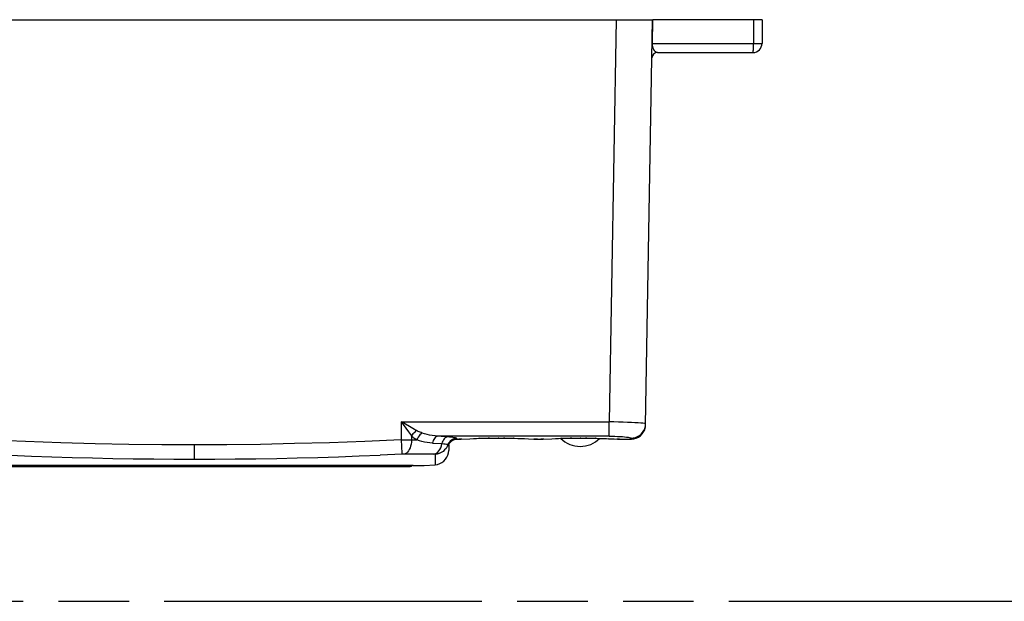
# Model space of a CAD drawing. Header units: millimetres. Extents: x 0 to 210, y 0 to 297.
# Tile 4 of 16: x 77 to 104, y 133 to 149. Entities that reach past the tile are written whole.
import ezdxf

# ---------------------------------------------------------------- set-up
doc = ezdxf.new("R2010")
doc.units = ezdxf.units.MM
doc.header["$LTSCALE"] = 19.36
doc.linetypes.add('PHANTOM', pattern=[0.8, 0.45, -0.05, 0.1, -0.05, 0.1, -0.05])
doc.layers.get('0').update_dxf_attribs({"linetype": 'CONTINUOUS'})
doc.layers.add('DEFAULT_3', color=7, linetype='PHANTOM')

msp = doc.modelspace()

# ---------------------------------------------------------------- linework, layer by layer
at = {"color": 7, "linetype": 'Continuous'}
for p, q in [((65.5, 148.625), (94.5, 148.625)), ((94.30613, 137.51805), (94.5, 148.625)), ((97.5, 148.625), (94.50632, 148.625)), ((97.5, 148.625), (97.5, 147.975)), ((94.6317, 147.725), (97.25, 147.725)), ((88.90732, 136.96561), (88.9047, 136.81526)), ((88.90752, 136.97674), (88.90782, 136.9939)), ((89.13151, 137.125), (89.18664, 137.125)), ((89.21311, 137.1256), (89.22439, 137.12603)), ((89.22439, 137.12603), (89.24443, 137.12687)), ((89.24443, 137.12687), (89.48138, 137.138)), ((89.48138, 137.138), (89.58875, 137.14248)), ((89.58875, 137.14248), (89.66937, 137.14545)), ((89.66937, 137.14545), (89.7569, 137.14827)), ((89.7569, 137.14827), (89.85077, 137.15082)), ((89.85077, 137.15082), (89.95039, 137.15298)), ((89.95039, 137.15298), (90.02852, 137.15426)), ((90.02852, 137.15426), (90.10921, 137.1552)), ((90.10921, 137.1552), (90.19196, 137.15575)), ((90.19196, 137.15575), (90.28231, 137.15589)), ((90.28231, 137.15589), (90.36599, 137.15558)), ((90.36599, 137.15558), (90.44811, 137.15487)), ((90.44811, 137.15487), (90.52817, 137.15379)), ((90.52817, 137.15379), (90.60569, 137.15237)), ((90.60569, 137.15237), (90.7045, 137.15006)), ((90.7045, 137.15006), (90.79742, 137.14738)), ((90.79742, 137.14738), (90.88371, 137.14445)), ((90.88371, 137.14445), (90.98151, 137.14066)), ((90.98151, 137.14066), (91.09855, 137.13552)), ((91.09855, 137.13552), (91.24373, 137.12858)), ((91.24373, 137.12858), (91.29108, 137.12642)), ((91.29108, 137.12642), (91.30895, 137.12571)), ((91.30895, 137.12571), (91.31885, 137.12537)), ((91.31885, 137.12537), (91.32731, 137.12514)), ((91.33836, 137.125), (91.43664, 137.125)), ((91.46311, 137.1256), (91.47439, 137.12603)), ((91.47439, 137.12603), (91.49443, 137.12687)), ((91.49443, 137.12687), (91.73138, 137.138)), ((91.73138, 137.138), (91.83875, 137.14248)), ((91.83875, 137.14248), (91.91937, 137.14545)), ((91.91937, 137.14545), (92.0069, 137.14827)), ((92.0069, 137.14827), (92.10077, 137.15082)), ((92.10077, 137.15082), (92.20039, 137.15298)), ((92.20039, 137.15298), (92.27852, 137.15426)), ((92.27852, 137.15426), (92.35921, 137.1552)), ((92.35921, 137.1552), (92.44196, 137.15575)), ((92.44196, 137.15575), (92.53231, 137.15589)), ((92.53231, 137.15589), (92.61599, 137.15558)), ((92.61599, 137.15558), (92.69811, 137.15487)), ((92.69811, 137.15487), (92.77817, 137.15379)), ((92.77817, 137.15379), (92.85569, 137.15237)), ((92.85569, 137.15237), (92.9545, 137.15006)), ((92.9545, 137.15006), (93.04742, 137.14738)), ((93.04742, 137.14738), (93.13371, 137.14445)), ((93.13371, 137.14445), (93.23151, 137.14066)), ((93.23151, 137.14066), (93.28457, 137.1384)), ((93.55895, 137.12571), (93.56885, 137.12537)), ((93.56885, 137.12537), (93.57731, 137.12514)), ((93.58836, 137.125), (93.90619, 137.125)), ((93.90619, 137.125), (93.91664, 137.12514)), ((87.92748, 136.39884), (75.70256, 136.39884)), ((88.23088, 136.39907), (88.53614, 136.4231)), ((76, 136.375), (87.85, 136.375))]:
    msp.add_line(p, q, dxfattribs=at)
at = {"color": 9, "linetype": 'Continuous'}
for p, q in [((93.50015, 148.625), (93.30766, 137.59711)), ((97.26852, 148.625), (97.26852, 147.975)), ((94.49441, 147.975), (97.5, 147.975)), ((87.60597, 137.59711), (93.30766, 137.59711)), ((87.60597, 137.59711), (87.60597, 137.10323)), ((87.82623, 137.47159), (87.60696, 137.59711)), ((87.60696, 137.59711), (87.65801, 137.52515)), ((87.65801, 137.52515), (87.80091, 137.32685)), ((93.30766, 137.20631), (93.30766, 137.59711)), ((87.80091, 137.32685), (87.88469, 137.21197)), ((87.96404, 137.39366), (87.82623, 137.47159)), ((87.88468, 137.21199), (87.88413, 137.10451)), ((88.02441, 137.36011), (87.96404, 137.39366)), ((88.69654, 137.19892), (88.60683, 137.20631)), ((93.30766, 137.20631), (88.60684, 137.20631)), ((81.925, 136.96796), (81.925, 136.57592)), ((87.60497, 137.10345), (87.62081, 136.73777)), ((87.60498, 137.10319), (87.88412, 137.10451)), ((87.88413, 137.10451), (88.03026, 137.10451)), ((88.45778, 137.01685), (88.71947, 137.00349)), ((88.87311, 137.18498), (88.69654, 137.19892)), ((88.88895, 136.95963), (88.88779, 136.97812)), ((89.1991, 137.12518), (89.18676, 137.125)), ((89.23733, 137.12656), (89.23065, 137.12628)), ((89.26192, 137.12779), (89.24443, 137.12687)), ((89.7569, 137.14827), (89.7216, 137.14739)), ((89.85077, 137.15082), (89.84909, 137.15098)), ((90.02852, 137.15426), (89.98343, 137.15378)), ((90.28231, 137.15589), (90.2625, 137.15612)), ((90.2625, 137.15591), (90.2625, 137.15612)), ((90.44811, 137.15487), (90.4051, 137.1555)), ((90.7045, 137.15006), (90.67854, 137.15092)), ((91.33821, 137.125), (91.32731, 137.12514)), ((91.4491, 137.12518), (91.43676, 137.125)), ((91.48733, 137.12656), (91.48065, 137.12628)), ((91.51192, 137.12779), (91.49443, 137.12687)), ((92.0069, 137.14827), (91.9716, 137.14739)), ((92.10077, 137.15082), (92.09909, 137.15098)), ((92.27852, 137.15426), (92.23343, 137.15378)), ((92.53231, 137.15589), (92.5125, 137.15612)), ((92.5125, 137.15591), (92.5125, 137.15612)), ((92.69811, 137.15487), (92.6551, 137.1555)), ((92.9545, 137.15006), (92.92854, 137.15092)), ((93.28457, 137.1384), (93.28106, 137.13874)), ((93.53428, 137.12671), (93.51502, 137.1277)), ((93.58821, 137.125), (93.57731, 137.12514)), ((93.9063, 137.125), (93.90669, 137.1542)), ((87.62081, 136.73777), (87.62205, 136.71139)), ((88.49368, 136.71272), (87.6781, 136.71272)), ((87.92748, 136.39884), (88.23088, 136.39907)), ((88.53361, 136.49236), (88.53479, 136.4572)), ((88.53479, 136.4572), (88.5355, 136.43857))]:
    msp.add_line(p, q, dxfattribs=at)
for points in [[(94.50454, 147.87688), (94.5032, 147.88255), (94.50196, 147.88824), (94.50081, 147.89397), (94.49975, 147.89974), (94.49878, 147.90557), (94.4979, 147.91147), (94.4971, 147.91747), (94.49639, 147.92359), (94.49577, 147.92986), (94.49525, 147.93625), (94.49483, 147.94275), (94.49452, 147.94931), (94.49433, 147.95589), (94.49425, 147.96241), (94.49427, 147.96877), (94.50632, 148.625)], [(94.6317, 147.725), (94.62225, 147.72566), (94.61353, 147.72748), (94.60536, 147.7302), (94.59771, 147.73361), (94.59056, 147.7376), (94.58388, 147.74201), (94.57762, 147.74679), (94.57176, 147.75183), (94.56628, 147.75709), (94.56113, 147.76251), (94.55631, 147.76806), (94.55178, 147.77371), (94.54753, 147.77942), (94.54354, 147.78518), (94.53979, 147.79097), (94.53626, 147.79678), (94.53296, 147.80259), (94.52985, 147.8084), (94.52693, 147.8142), (94.52418, 147.81998), (94.52161, 147.82575), (94.51919, 147.83149), (94.51691, 147.83721), (94.51478, 147.84292), (94.51278, 147.8486), (94.51091, 147.85427), (94.50915, 147.85993), (94.50751, 147.86557), (94.50597, 147.87122), (94.50454, 147.87688)], [(97.25, 147.725), (97.2529, 147.72808), (97.25572, 147.73724), (97.25841, 147.75225), (97.26088, 147.77275), (97.26309, 147.79822), (97.26498, 147.82805), (97.2665, 147.8615), (97.26761, 147.89775), (97.26829, 147.93589), (97.26852, 147.975)], [(94.27265, 137.55554), (94.2307, 137.56068), (94.17296, 137.56602), (94.10027, 137.57144), (94.01397, 137.57675), (93.91572, 137.58175), (93.80709, 137.5863), (93.68978, 137.59022), (93.56594, 137.59341), (93.43785, 137.5957), (93.30766, 137.59711)], [(93.90668, 137.1542), (93.96838, 137.15898), (94.02859, 137.17319), (94.08428, 137.1957), (94.13573, 137.22612), (94.18288, 137.26463), (94.2241, 137.31047), (94.25817, 137.36283), (94.28392, 137.42063), (94.30038, 137.48282), (94.30662, 137.54645)], [(94.30662, 137.54643), (94.29812, 137.55082), (94.27265, 137.55554)], [(88.02441, 137.36011), (87.99851, 137.3406), (87.97282, 137.31827), (87.94824, 137.29388), (87.92507, 137.26772), (87.90362, 137.2401), (87.88468, 137.21199)], [(88.03026, 137.10451), (88.00347, 137.12098), (87.97768, 137.13803), (87.95291, 137.15569), (87.92916, 137.17391), (87.90641, 137.19268), (87.88468, 137.21199)], [(88.17342, 137.29397), (88.147, 137.30372), (88.12119, 137.31397), (88.09597, 137.32472), (88.0714, 137.33599), (88.04756, 137.34779), (88.02441, 137.36011)], [(88.17342, 137.29397), (88.14554, 137.27212), (88.11798, 137.24506), (88.09214, 137.21409), (88.06846, 137.17976), (88.04746, 137.14259), (88.03026, 137.10451)], [(88.60684, 137.20631), (88.52972, 137.21229), (88.45463, 137.22195), (88.38164, 137.23517), (88.31053, 137.25176), (88.2411, 137.27144), (88.17342, 137.29397)], [(88.60684, 137.20626), (88.58252, 137.20009), (88.55851, 137.1879), (88.53587, 137.17019), (88.51498, 137.14735), (88.49632, 137.11993), (88.48032, 137.08853), (88.46729, 137.05365), (88.45779, 137.01684)], [(93.30766, 137.20631), (93.38546, 137.20575), (93.46087, 137.20415), (93.53458, 137.20152), (93.60457, 137.19797)], [(81.925, 136.96771), (81.03865, 136.97152), (80.13288, 136.98274), (79.20769, 137.00145), (78.26311, 137.02738), (77.2992, 137.06023), (76.31593, 137.10011)], [(87.60597, 137.10323), (86.60917, 137.06243), (85.63239, 137.02881), (84.67568, 137.00227), (83.73893, 136.98311), (82.82202, 136.97162), (81.925, 136.96771)], [(87.88413, 137.10451), (87.88111, 137.04556), (87.8734, 136.98885), (87.86145, 136.93583), (87.84544, 136.88649), (87.82531, 136.84104), (87.80144, 136.80086), (87.77417, 136.76697), (87.74408, 136.74044), (87.71183, 136.72215), (87.6781, 136.71272)], [(88.45778, 137.01685), (88.38467, 137.02252), (88.31257, 137.0317), (88.24138, 137.0444), (88.17082, 137.06072), (88.10053, 137.08076), (88.03026, 137.10451)], [(88.49367, 136.71272), (88.53187, 136.72203), (88.56858, 136.74017), (88.60287, 136.76651), (88.63436, 136.80069), (88.66263, 136.84255), (88.6867, 136.89108), (88.70582, 136.94511), (88.71947, 137.00349)], [(88.71946, 137.0035), (88.7686, 136.99944), (88.81025, 136.99521), (88.84359, 136.99077), (88.86791, 136.98633), (88.88277, 136.98212), (88.88777, 136.97813)], [(88.8731, 137.18498), (88.84826, 137.17947), (88.82373, 137.16811), (88.80055, 137.15138), (88.77911, 137.12962), (88.75987, 137.10332), (88.74326, 137.07306), (88.7296, 137.0393), (88.71947, 137.00349)], [(89.12405, 137.14618), (89.08568, 137.14322), (89.04779, 137.13428), (89.01204, 137.11972), (88.97901, 137.09987), (88.94942, 137.07518), (88.92395, 137.0462), (88.90311, 137.01337), (88.86439, 136.92397)], [(89.12405, 137.14618), (89.1212, 137.15009), (89.10938, 137.15449), (89.08838, 137.15956), (89.05881, 137.16498), (89.02042, 137.17041), (88.97556, 137.17571), (88.92673, 137.18057), (88.87311, 137.18498)], [(88.90736, 136.96761), (88.90516, 136.95058), (88.90086, 136.94247), (88.89611, 136.94167), (88.89188, 136.94735), (88.88895, 136.95963)], [(89.1316, 137.125), (89.12694, 137.13014), (89.12405, 137.14618)], [(89.22439, 137.12603), (89.21612, 137.12578), (89.20341, 137.12529)], [(91.28428, 137.12671), (91.26502, 137.1277), (91.24373, 137.12858)], [(91.32324, 137.12524), (91.31023, 137.12573), (91.29108, 137.12642)], [(91.47439, 137.12603), (91.46612, 137.12578), (91.45341, 137.12529)], [(93.57324, 137.12524), (93.56023, 137.12573), (93.54108, 137.12642)], [(93.60457, 137.19797), (93.66927, 137.19364), (93.72804, 137.18866), (93.78003, 137.18315), (93.82423, 137.17734), (93.85948, 137.17139), (93.88538, 137.16546), (93.90101, 137.15973), (93.90669, 137.1542)], [(76.28883, 136.70871), (76.88454, 136.68397), (77.45746, 136.66207), (78.01781, 136.64269), (78.5727, 136.62569), (79.13009, 136.61088), (79.68826, 136.59851), (80.25137, 136.5887), (80.8135, 136.58157), (81.36872, 136.57734), (81.925, 136.57592)], [(81.925, 136.57592), (82.4872, 136.57736), (83.04867, 136.5817), (83.61775, 136.58899), (84.18802, 136.59904), (84.75303, 136.6117), (85.31725, 136.62684), (85.87892, 136.64422), (86.44643, 136.66405), (87.02737, 136.68645)], [(87.6781, 136.71272), (87.66957, 136.71268), (87.66066, 136.71257), (87.65134, 136.71238), (87.64174, 136.71212), (87.63199, 136.71179), (87.02737, 136.68645)], [(88.52997, 136.7099), (88.52879, 136.71072), (88.52558, 136.71141), (88.5203, 136.71197), (88.51313, 136.71238), (88.50428, 136.71263), (88.49368, 136.71272)], [(88.86439, 136.92397), (88.8329, 136.87334), (88.79453, 136.82827), (88.74997, 136.78939), (88.70014, 136.75751), (88.64608, 136.73329), (88.58859, 136.71721), (88.52997, 136.7099)], [(88.52997, 136.7099), (88.53096, 136.68471), (88.53042, 136.66133), (88.53058, 136.63984), (88.53094, 136.61999), (88.53111, 136.60159), (88.53151, 136.5845), (88.53173, 136.56854), (88.53211, 136.55364), (88.53237, 136.53967)], [(88.53237, 136.53967), (88.533, 136.51439), (88.53334, 136.50299), (88.53361, 136.49236)], [(88.5355, 136.43857), (88.5357, 136.43391), (88.53584, 136.43005), (88.53599, 136.42703), (88.53606, 136.42485), (88.53615, 136.42354), (88.53614, 136.4231)]]:
    msp.add_lwpolyline(points, dxfattribs=at)
at = {"color": 7, "linetype": 'Continuous'}
for points in [[(93.91664, 137.12514), (93.98459, 137.13276), (94.04967, 137.15162), (94.11052, 137.18113), (94.16561, 137.22053), (94.21326, 137.26866), (94.25208, 137.32411), (94.28103, 137.38538), (94.29932, 137.45118), (94.30613, 137.51802)], [(88.90727, 136.96544), (88.90726, 136.9653), (88.90723, 136.96497), (88.90731, 136.96552), (88.90756, 136.96696), (88.90809, 136.96944), (88.90903, 136.97305), (88.91052, 136.97795), (88.91274, 136.98415), (88.91604, 136.99208), (88.92078, 137.00185), (88.92775, 137.01411)], [(88.92775, 137.01411), (88.93782, 137.02899), (88.95252, 137.04685), (88.97379, 137.06738), (89.00298, 137.08861), (89.04165, 137.10797), (89.08744, 137.12102), (89.13149, 137.125)], [(89.18794, 137.125), (89.1914, 137.12503), (89.19512, 137.12509), (89.1991, 137.12518), (89.20341, 137.12529), (89.21311, 137.1256)], [(91.32731, 137.12514), (91.33107, 137.12507), (91.33461, 137.12502), (91.33795, 137.125)], [(91.43794, 137.125), (91.4414, 137.12503), (91.44512, 137.12509), (91.4491, 137.12518), (91.45341, 137.12529), (91.46311, 137.1256)], [(93.28457, 137.1384), (93.44167, 137.13109), (93.53428, 137.12671)], [(93.53428, 137.12671), (93.54108, 137.12642), (93.55895, 137.12571)], [(93.57731, 137.12514), (93.58107, 137.12507), (93.58461, 137.12502), (93.58795, 137.125)], [(88.53614, 136.4231), (88.60205, 136.43388), (88.66391, 136.45489), (88.72144, 136.48564), (88.77327, 136.52539), (88.81794, 136.57304), (88.85424, 136.6273), (88.88126, 136.6868), (88.89831, 136.75037), (88.90469, 136.81489)]]:
    msp.add_lwpolyline(points, dxfattribs=at)
for centre, radius, start, end in [((97.25, 147.975), 0.25, 270, 360), ((94.6317, 147.575), 0.15, 90.000001, 179), ((92.5125, 137.675), 0.75, 224.718247, 315.281915), ((87.85, 136.45), 0.075, 269.999806, 316.856413)]:
    msp.add_arc(centre, radius, start, end, dxfattribs=at)
at = {"layer": 'DEFAULT_3', "color": 91, "linetype": 'PHANTOM', "true_color": 0x80ff80}
msp.add_line((50.12864, 132.68), (150.12864, 132.68), dxfattribs=at)

doc.saveas('drawing.dxf')
